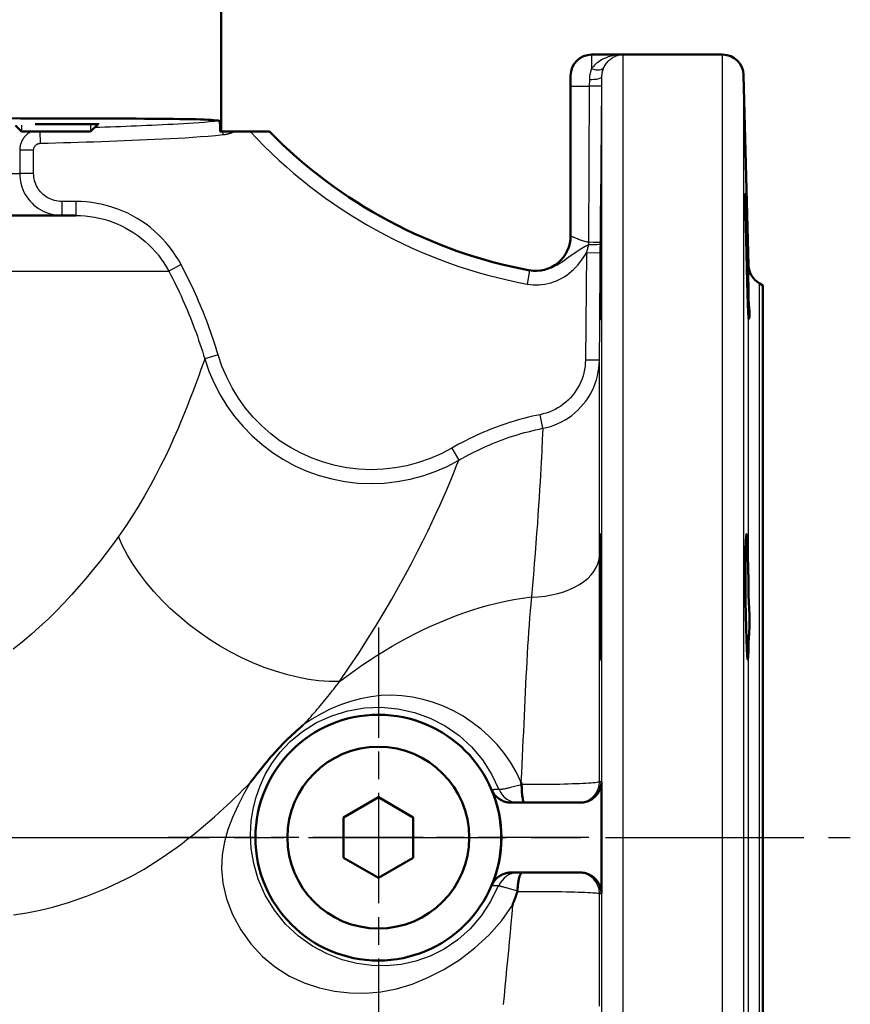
# Model space of a CAD drawing. Header units: millimetres. Extents: x 179 to 1975, y 100 to 1286.
# Tile 27 of 77: x 927 to 1046, y 864 to 1005. Entities that reach past the tile are written whole.
import ezdxf

# ---------------------------------------------------------------- set-up
doc = ezdxf.new("R2010")
doc.units = ezdxf.units.MM
doc.header["$LTSCALE"] = 5
doc.linetypes.add('CHAIN', pattern=[0.3543, 0.2362, -0.0295, 0.0591, -0.0295])
for name, color, linetype, lineweight in [('Gewinde(DIN)', 3, 'Continuous', 25), ('Mittellinie(DIN)', 4, 'CHAIN', 25), ('Mittelpunktmarkierung(DIN)', 4, 'CHAIN', 25), ('Sichtbare Kanten(DIN)', 7, 'Continuous', 50), ('Sichtbare tangentiale Kanten(DIN)', 3, 'Continuous', 25)]:
    doc.layers.add(name, color=color, linetype=linetype, lineweight=lineweight)

msp = doc.modelspace()

# ---------------------------------------------------------------- linework, layer by layer
at = {"layer": 'Gewinde(DIN)'}
for p, q in [((937.22, 989.17), (937.22, 990.34)), ((927.32, 990.06), (927.32, 989.17))]:
    msp.add_line(p, q, dxfattribs=at)
at = {"layer": 'Mittellinie(DIN)', "linetype": 'CHAIN', "ltscale": 23.990969}
msp.add_line((670.86, 888.14), (1045.86, 888.14), dxfattribs=at)
at = {"layer": 'Mittelpunktmarkierung(DIN)', "linetype": 'CHAIN', "ltscale": 13.369307}
for p, q in [((978.36, 918.22), (978.36, 858.06)), ((1008.44, 888.14), (948.28, 888.14))]:
    msp.add_line(p, q, dxfattribs=at)
at = {"layer": 'Sichtbare Kanten(DIN)'}
for p, q in [((955.86, 989.14), (955.86, 1010.14)), ((1013.33, 1000.14), (1008.86, 1000.14)), ((1027.6, 1000.14), (1013.33, 1000.14)), ((1031.31, 969.98), (1030.6, 997.22)), ((1005.86, 995.64), (1005.86, 997.14)), ((1005.86, 995.64), (1005.86, 974.21)), ((929.29, 990.22), (938.27, 990.22)), ((937.19, 989.14), (938.27, 990.22)), ((938.27, 990.35), (938.27, 990.22)), ((927.34, 989.14), (926.47, 990.01)), ((937.19, 989.14), (927.34, 989.14)), ((956.13, 989.14), (955.75, 989.14)), ((957.77, 989.14), (956.13, 989.14)), ((960.03, 989.14), (957.77, 989.14)), ((962.8, 989.14), (960.03, 989.14)), ((858.36, 977.14), (935.08, 977.14)), ((1033.36, 967.14), (1032.81, 967.46)), ((1033.36, 967.14), (1033.36, 809.14)), ((973.36, 891.03), (978.36, 893.92)), ((978.36, 893.92), (983.36, 891.03)), ((1007.25, 893.14), (997.35, 893.14)), ((973.36, 885.26), (973.36, 891.03)), ((983.36, 891.03), (983.36, 885.26)), ((978.36, 882.37), (973.36, 885.26)), ((983.36, 885.26), (978.36, 882.37)), ((997.35, 883.14), (1007.25, 883.14))]:
    msp.add_line(p, q, dxfattribs=at)
at = {"layer": 'Sichtbare Kanten(DIN)', "flags": 128}
for points in [[(955.64, 990.65), (955.44, 990.7), (955.18, 990.74), (954.85, 990.77), (954.46, 990.8), (954.01, 990.83), (953.49, 990.85), (952.91, 990.87), (952.26, 990.89), (951.56, 990.91), (950.79, 990.92), (949.96, 990.93), (949.07, 990.95), (948.12, 990.96), (947.1, 990.96), (946.03, 990.97), (944.91, 990.98), (943.73, 990.99), (942.49, 990.99), (941.19, 991), (939.84, 991), (938.44, 991.01), (936.99, 991.01), (935.48, 991.02), (933.92, 991.02), (932.31, 991.02), (930.65, 991.03), (928.94, 991.03), (927.18, 991.03), (925.38, 991.04)], [(955.75, 989.14), (955.75, 989.25), (955.75, 989.35), (955.74, 989.45), (955.74, 989.55), (955.74, 989.64), (955.74, 989.74), (955.73, 989.83), (955.73, 989.91), (955.73, 990), (955.72, 990.07), (955.72, 990.15), (955.72, 990.22), (955.71, 990.28), (955.71, 990.34), (955.7, 990.4), (955.69, 990.45), (955.69, 990.49), (955.68, 990.53), (955.68, 990.57), (955.67, 990.6), (955.66, 990.62), (955.66, 990.64), (955.65, 990.65), (955.64, 990.65)], [(1010.16, 973.89), (1010.18, 976), (1010.2, 977.85), (1010.22, 979.22), (1010.23, 980.04), (1010.24, 980.29), (1010.24, 979.91), (1010.24, 978.98), (1010.24, 977.5), (1010.23, 975.58), (1010.21, 973.44), (1010.2, 971.09), (1010.18, 968.75), (1010.16, 966.64), (1010.14, 964.79), (1010.12, 963.38), (1010.1, 962.55), (1010.09, 962.29), (1010.09, 962.67), (1010.09, 963.61), (1010.09, 965.11), (1010.11, 967.03), (1010.12, 969.19), (1010.14, 971.58), (1010.16, 973.89)], [(1031.31, 962.29), (1031.28, 962.57), (1031.24, 963.28), (1031.2, 964.43), (1031.14, 965.95), (1031.09, 967.68), (1031.04, 969.63), (1030.99, 971.7), (1030.95, 973.71), (1030.91, 975.56), (1030.89, 977.25), (1030.87, 978.63), (1030.86, 979.61), (1030.87, 980.16), (1030.89, 980.27), (1030.91, 979.91), (1030.95, 979.13), (1030.99, 977.93), (1031.04, 976.37), (1031.09, 974.57), (1031.14, 972.63), (1031.2, 970.56), (1031.24, 968.52), (1031.28, 966.7), (1031.31, 965.05)], [(1031.31, 965.05), (1031.32, 964.83), (1031.33, 964.62), (1031.34, 964.42), (1031.36, 964.22), (1031.38, 964.03), (1031.4, 963.85), (1031.41, 963.68), (1031.43, 963.52), (1031.44, 963.36), (1031.45, 963.22), (1031.45, 963.09), (1031.45, 962.96), (1031.45, 962.85), (1031.45, 962.75), (1031.44, 962.65), (1031.42, 962.57), (1031.41, 962.5), (1031.39, 962.44), (1031.37, 962.39), (1031.36, 962.35), (1031.34, 962.32), (1031.33, 962.3), (1031.32, 962.29), (1031.31, 962.29)], [(1010.16, 930.51), (1010.18, 931.34), (1010.2, 931.58), (1010.22, 931.2), (1010.23, 930.26), (1010.24, 928.77), (1010.24, 926.86), (1010.24, 924.71), (1010.24, 922.36), (1010.23, 920.02), (1010.21, 917.92), (1010.2, 916.08), (1010.18, 914.68), (1010.16, 913.85), (1010.14, 913.59), (1010.12, 913.96), (1010.1, 914.89), (1010.09, 916.38), (1010.09, 918.31), (1010.09, 920.46), (1010.09, 922.84), (1010.11, 925.17), (1010.12, 927.29), (1010.14, 929.15), (1010.16, 930.51)], [(1031.31, 916.1), (1031.28, 914.85), (1031.24, 914.02), (1031.2, 913.61), (1031.14, 913.69), (1031.09, 914.2), (1031.04, 915.16), (1030.99, 916.51), (1030.95, 918.17), (1030.91, 920), (1030.89, 922.03), (1030.87, 924.09), (1030.86, 926.03), (1030.87, 927.79), (1030.89, 929.33), (1030.91, 930.51), (1030.95, 931.25), (1030.99, 931.57), (1031.04, 931.43), (1031.09, 930.83), (1031.14, 929.82), (1031.2, 928.41), (1031.24, 926.68), (1031.28, 924.81), (1031.31, 922.76)], [(1031.31, 922.76), (1031.32, 922.45), (1031.33, 922.14), (1031.34, 921.83), (1031.36, 921.52), (1031.38, 921.21), (1031.4, 920.9), (1031.41, 920.6), (1031.43, 920.29), (1031.44, 919.99), (1031.45, 919.69), (1031.45, 919.4), (1031.45, 919.11), (1031.45, 918.82), (1031.45, 918.54), (1031.44, 918.26), (1031.42, 917.99), (1031.41, 917.72), (1031.39, 917.46), (1031.37, 917.21), (1031.36, 916.97), (1031.34, 916.74), (1031.33, 916.51), (1031.32, 916.3), (1031.31, 916.1)], [(960.08, 896.05), (960.55, 896.65), (960.98, 897.22), (961.39, 897.73), (961.77, 898.21), (962.13, 898.65), (962.46, 899.05), (962.76, 899.41), (963.04, 899.73), (963.3, 900.03), (963.56, 900.32), (963.82, 900.6), (964.08, 900.89), (964.35, 901.17), (964.62, 901.46), (964.9, 901.74), (965.18, 902.02), (965.47, 902.3), (965.76, 902.58), (966.05, 902.85), (966.35, 903.13), (966.65, 903.4), (966.96, 903.67), (967.26, 903.94), (967.58, 904.21)], [(998.75, 896.13), (998.75, 896.12), (998.75, 896.1), (998.76, 896.08), (998.76, 896.06), (998.77, 896.05), (998.77, 896.03), (998.78, 896.01), (998.78, 895.99), (998.78, 895.98), (998.79, 895.96), (998.79, 895.94), (998.8, 895.93), (998.8, 895.91), (998.8, 895.89), (998.81, 895.87), (998.81, 895.86), (998.82, 895.84), (998.82, 895.82), (998.83, 895.8), (998.83, 895.79), (998.83, 895.77), (998.84, 895.75), (998.84, 895.74), (998.85, 895.72)], [(1007.25, 893.14), (1007.45, 893.15), (1007.65, 893.17), (1007.84, 893.2), (1008.03, 893.24), (1008.22, 893.3), (1008.4, 893.37), (1008.58, 893.45), (1008.75, 893.54), (1008.92, 893.65), (1009.08, 893.76), (1009.23, 893.89), (1009.37, 894.02), (1009.51, 894.16), (1009.63, 894.31), (1009.75, 894.47), (1009.85, 894.64), (1009.94, 894.81), (1010.02, 894.99), (1010.09, 895.18), (1010.15, 895.36), (1010.2, 895.55), (1010.23, 895.75), (1010.25, 895.94), (1010.25, 896.14)], [(1010.25, 896.14), (1010.25, 896.02), (1010.25, 895.89), (1010.25, 895.77), (1010.25, 895.64), (1010.25, 895.52), (1010.25, 895.39), (1010.25, 895.27), (1010.25, 895.14), (1010.25, 895.02), (1010.25, 894.89), (1010.25, 894.77), (1010.25, 894.64), (1010.25, 894.52), (1010.25, 894.39), (1010.25, 894.27), (1010.25, 894.14), (1010.25, 894.02), (1010.25, 893.89), (1010.25, 893.77), (1010.25, 893.64), (1010.25, 893.52), (1010.25, 893.39), (1010.25, 893.27), (1010.25, 893.14)], [(994.58, 894.98), (994.64, 894.84), (994.71, 894.71), (994.78, 894.59), (994.86, 894.46), (994.94, 894.34), (995.03, 894.23), (995.13, 894.12), (995.23, 894.01), (995.34, 893.91), (995.45, 893.82), (995.57, 893.73), (995.69, 893.64), (995.81, 893.57), (995.94, 893.49), (996.07, 893.43), (996.2, 893.37), (996.34, 893.32), (996.48, 893.27), (996.62, 893.23), (996.76, 893.2), (996.91, 893.17), (997.05, 893.16), (997.2, 893.15), (997.35, 893.14)], [(998.85, 895.7), (998.85, 895.7), (998.85, 895.7), (998.85, 895.7), (998.85, 895.7), (998.85, 895.7), (998.85, 895.71), (998.85, 895.71), (998.85, 895.71), (998.85, 895.71), (998.85, 895.71), (998.85, 895.71), (998.85, 895.71), (998.85, 895.71), (998.85, 895.71), (998.85, 895.71), (998.85, 895.71), (998.85, 895.71), (998.85, 895.71), (998.85, 895.71), (998.85, 895.72), (998.85, 895.72), (998.85, 895.72), (998.85, 895.72), (998.85, 895.72)], [(998.85, 895.7), (998.85, 895.53), (998.86, 895.35), (998.86, 895.18), (998.87, 895.02), (998.88, 894.85), (998.89, 894.7), (998.9, 894.54), (998.92, 894.39), (998.93, 894.25), (998.95, 894.12), (998.96, 893.99), (998.98, 893.87), (999, 893.76), (999.02, 893.65), (999.03, 893.56), (999.06, 893.47), (999.08, 893.4), (999.1, 893.33), (999.12, 893.27), (999.14, 893.23), (999.17, 893.19), (999.19, 893.16), (999.22, 893.15), (999.24, 893.14)], [(1010.25, 893.14), (1010.25, 892.93), (1010.25, 892.73), (1010.25, 892.52), (1010.25, 892.31), (1010.25, 892.1), (1010.25, 891.89), (1010.25, 891.68), (1010.25, 891.47), (1010.25, 891.27), (1010.25, 891.06), (1010.25, 890.85), (1010.25, 890.64), (1010.25, 890.43), (1010.25, 890.22), (1010.25, 890.02), (1010.25, 889.81), (1010.25, 889.6), (1010.25, 889.39), (1010.25, 889.18), (1010.25, 888.98), (1010.25, 888.77), (1010.25, 888.56), (1010.25, 888.35), (1010.25, 888.14)], [(1010.25, 888.14), (1010.25, 887.93), (1010.25, 887.73), (1010.25, 887.52), (1010.25, 887.31), (1010.25, 887.1), (1010.25, 886.89), (1010.25, 886.68), (1010.25, 886.48), (1010.25, 886.27), (1010.25, 886.06), (1010.25, 885.85), (1010.25, 885.64), (1010.25, 885.44), (1010.25, 885.23), (1010.25, 885.02), (1010.25, 884.81), (1010.25, 884.6), (1010.25, 884.39), (1010.25, 884.19), (1010.25, 883.98), (1010.25, 883.77), (1010.25, 883.56), (1010.25, 883.35), (1010.25, 883.14)], [(997.35, 883.14), (997.2, 883.14), (997.05, 883.13), (996.91, 883.11), (996.76, 883.09), (996.62, 883.05), (996.48, 883.01), (996.34, 882.97), (996.2, 882.92), (996.07, 882.86), (995.94, 882.79), (995.81, 882.72), (995.69, 882.64), (995.57, 882.56), (995.45, 882.47), (995.34, 882.37), (995.23, 882.27), (995.13, 882.17), (995.03, 882.06), (994.94, 881.94), (994.86, 881.82), (994.78, 881.7), (994.71, 881.57), (994.64, 881.44), (994.58, 881.31)], [(999, 883.14), (998.95, 883.14), (998.9, 883.12), (998.85, 883.09), (998.81, 883.06), (998.76, 883.01), (998.72, 882.95), (998.68, 882.88), (998.64, 882.81), (998.6, 882.72), (998.57, 882.62), (998.53, 882.52), (998.5, 882.4), (998.47, 882.28), (998.44, 882.15), (998.41, 882.01), (998.39, 881.87), (998.36, 881.72), (998.34, 881.56), (998.32, 881.4), (998.31, 881.24), (998.29, 881.07), (998.28, 880.89), (998.27, 880.72), (998.26, 880.54)], [(1010.25, 880.14), (1010.25, 880.34), (1010.23, 880.54), (1010.2, 880.73), (1010.15, 880.92), (1010.1, 881.11), (1010.03, 881.29), (1009.94, 881.47), (1009.85, 881.64), (1009.75, 881.81), (1009.63, 881.97), (1009.51, 882.12), (1009.38, 882.26), (1009.23, 882.4), (1009.08, 882.52), (1008.92, 882.64), (1008.76, 882.74), (1008.58, 882.83), (1008.4, 882.91), (1008.22, 882.98), (1008.03, 883.04), (1007.84, 883.08), (1007.65, 883.12), (1007.45, 883.14), (1007.25, 883.14)], [(1010.25, 883.14), (1010.25, 883.02), (1010.25, 882.89), (1010.25, 882.77), (1010.25, 882.64), (1010.25, 882.52), (1010.25, 882.39), (1010.25, 882.27), (1010.25, 882.14), (1010.25, 882.02), (1010.25, 881.89), (1010.25, 881.77), (1010.25, 881.64), (1010.25, 881.52), (1010.25, 881.39), (1010.25, 881.27), (1010.25, 881.14), (1010.25, 881.02), (1010.25, 880.89), (1010.25, 880.77), (1010.25, 880.64), (1010.25, 880.52), (1010.25, 880.39), (1010.25, 880.27), (1010.25, 880.14)], [(998.25, 880.44), (998.22, 880.36), (998.19, 880.27), (998.16, 880.19), (998.14, 880.11), (998.11, 880.03), (998.08, 879.95), (998.05, 879.87), (998.03, 879.79), (998, 879.71), (997.97, 879.62), (997.94, 879.54), (997.91, 879.46), (997.88, 879.38), (997.85, 879.3), (997.82, 879.22), (997.79, 879.14), (997.76, 879.06), (997.73, 878.98), (997.7, 878.9), (997.67, 878.82), (997.64, 878.74), (997.61, 878.66), (997.57, 878.58), (997.54, 878.5)], [(998.25, 880.44), (998.25, 880.44), (998.25, 880.45), (998.25, 880.45), (998.25, 880.45), (998.25, 880.46), (998.25, 880.46), (998.25, 880.47), (998.26, 880.47), (998.26, 880.48), (998.26, 880.48), (998.26, 880.48), (998.26, 880.49), (998.26, 880.49), (998.26, 880.5), (998.26, 880.5), (998.26, 880.51), (998.26, 880.51), (998.26, 880.51), (998.26, 880.52), (998.26, 880.52), (998.26, 880.53), (998.26, 880.53), (998.26, 880.54), (998.26, 880.54)]]:
    msp.add_lwpolyline(points, dxfattribs=at)
at = {"layer": 'Sichtbare Kanten(DIN)'}
for radius in [17.58, 13]:
    msp.add_circle((978.36, 888.14), radius, dxfattribs=at)
for centre, radius, start, end in [((1008.86, 997.14), 3, 90, 180), ((1027.6, 997.14), 3, 1.5, 90), ((1012.83, 1038.1), 70, 224.3759, 259.442), ((1000.86, 974.21), 5, 259.3857, 0), ((1034.31, 970.06), 3, 181.5, 240), ((978.36, 888.14), 17.6, 337.1525, 22.8475)]:
    msp.add_arc(centre, radius, start, end, dxfattribs=at)
at = {"layer": 'Sichtbare tangentiale Kanten(DIN)'}
for p, q in [((1008.86, 1000.14), (1008.86, 998.14)), ((1013.33, 1000.14), (1013.33, 776.14)), ((1027.6, 776.14), (1027.6, 1000.14)), ((1030.6, 997.22), (1030.6, 779.06)), ((1008.54, 996.58), (1008.53, 995.64)), ((1010.32, 995.63), (1010.33, 996.98)), ((1010.33, 779.3), (1010.33, 996.98)), ((1005.86, 995.64), (1008.53, 995.64)), ((1008.53, 995.64), (1008.42, 973.3)), ((1010.12, 973.28), (1010.32, 995.63)), ((930.03, 987.47), (929.99, 989.14)), ((956.18, 988.7), (956.13, 989.14)), ((929.06, 986.47), (927.07, 986.47)), ((927.07, 986.47), (927.07, 983.14)), ((929.06, 983.14), (929.06, 986.47)), ((800.86, 983.14), (927.07, 983.14)), ((929.06, 983.14), (927.07, 983.14)), ((935.08, 979.14), (933.07, 979.14)), ((933.07, 979.14), (933.07, 977.14)), ((935.08, 979.14), (935.08, 977.14)), ((1010.12, 973.08), (1010.12, 973.28)), ((1010.11, 971.76), (1010.12, 973.08)), ((1008.11, 971.78), (1007.98, 956.46)), ((1010.11, 971.76), (1008.11, 971.78)), ((1009.98, 956.45), (1010.11, 971.76)), ((858.36, 969.17), (948.38, 969.17)), ((950.14, 970.11), (948.38, 969.17)), ((1000, 969.28), (999.64, 967.32)), ((1031.31, 965.05), (1031.31, 969.98)), ((1032.81, 967.46), (1032.81, 808.83)), ((1031.31, 922.76), (1031.31, 962.29)), ((955.44, 957.2), (953.53, 956.63)), ((1009.98, 956.45), (1007.98, 956.46)), ((1001.87, 946.69), (1001.49, 948.64)), ((988.86, 943.85), (989.85, 942.12)), ((1031.31, 860.19), (1031.31, 916.1))]:
    msp.add_line(p, q, dxfattribs=at)
at = {"layer": 'Sichtbare tangentiale Kanten(DIN)', "flags": 128}
for points in [[(1013.33, 1000.14), (1013.12, 1000.14), (1012.91, 1000.13), (1012.7, 1000.11), (1012.49, 1000.09), (1012.28, 1000.06), (1012.07, 1000.02), (1011.86, 999.98), (1011.65, 999.93), (1011.45, 999.87), (1011.25, 999.81), (1011.05, 999.74), (1010.85, 999.66), (1010.66, 999.58), (1010.47, 999.48), (1010.28, 999.38), (1010.1, 999.28), (1009.92, 999.16), (1009.75, 999.04), (1009.58, 998.91), (1009.42, 998.77), (1009.27, 998.62), (1009.12, 998.47), (1008.98, 998.31), (1008.86, 998.14)], [(1010.65, 998.35), (1010.72, 998.5), (1010.8, 998.65), (1010.89, 998.79), (1010.98, 998.92), (1011.08, 999.04), (1011.18, 999.15), (1011.28, 999.26), (1011.39, 999.37), (1011.5, 999.46), (1011.61, 999.55), (1011.73, 999.64), (1011.84, 999.71), (1011.96, 999.78), (1012.08, 999.84), (1012.2, 999.9), (1012.32, 999.95), (1012.45, 1000), (1012.57, 1000.04), (1012.7, 1000.07), (1012.82, 1000.1), (1012.95, 1000.12), (1013.08, 1000.13), (1013.2, 1000.14), (1013.33, 1000.14)], [(1008.86, 998.14), (1008.83, 998.08), (1008.81, 998.02), (1008.79, 997.96), (1008.77, 997.91), (1008.75, 997.85), (1008.73, 997.78), (1008.71, 997.72), (1008.69, 997.66), (1008.68, 997.6), (1008.66, 997.53), (1008.64, 997.47), (1008.63, 997.4), (1008.62, 997.34), (1008.6, 997.27), (1008.59, 997.21), (1008.58, 997.14), (1008.57, 997.07), (1008.57, 997), (1008.56, 996.93), (1008.55, 996.86), (1008.55, 996.79), (1008.55, 996.72), (1008.54, 996.65), (1008.54, 996.58)], [(1010.33, 996.98), (1010.33, 997.05), (1010.33, 997.11), (1010.34, 997.17), (1010.34, 997.23), (1010.35, 997.29), (1010.36, 997.35), (1010.36, 997.41), (1010.37, 997.47), (1010.38, 997.53), (1010.39, 997.59), (1010.41, 997.65), (1010.42, 997.71), (1010.43, 997.76), (1010.45, 997.82), (1010.46, 997.88), (1010.48, 997.93), (1010.5, 997.99), (1010.52, 998.04), (1010.54, 998.09), (1010.56, 998.15), (1010.58, 998.2), (1010.6, 998.25), (1010.62, 998.3), (1010.65, 998.35)], [(955.64, 990.65), (954.92, 990.58), (954.19, 990.51), (953.45, 990.45), (952.72, 990.4), (951.97, 990.35), (951.23, 990.3), (950.48, 990.25), (949.74, 990.21), (948.99, 990.17), (948.24, 990.13), (947.49, 990.1), (946.74, 990.06), (946, 990.02), (945.25, 989.99), (944.5, 989.96), (943.75, 989.92), (943, 989.89), (942.25, 989.86), (941.5, 989.83), (940.75, 989.8), (940, 989.78), (939.25, 989.75), (938.5, 989.72), (937.75, 989.7)], [(928.71, 989.14), (928.59, 989.08), (928.47, 989.01), (928.36, 988.93), (928.25, 988.85), (928.14, 988.76), (928.03, 988.67), (927.94, 988.58), (927.84, 988.48), (927.75, 988.37), (927.67, 988.27), (927.59, 988.15), (927.51, 988.04), (927.44, 987.92), (927.38, 987.8), (927.32, 987.67), (927.27, 987.55), (927.22, 987.42), (927.18, 987.28), (927.15, 987.15), (927.12, 987.02), (927.1, 986.88), (927.08, 986.74), (927.07, 986.61), (927.07, 986.47)], [(956.18, 988.7), (956.25, 988.7), (956.32, 988.71), (956.38, 988.72), (956.45, 988.73), (956.52, 988.75), (956.59, 988.76), (956.66, 988.77), (956.73, 988.79), (956.79, 988.8), (956.86, 988.82), (956.93, 988.84), (957, 988.85), (957.06, 988.87), (957.13, 988.89), (957.2, 988.91), (957.26, 988.94), (957.33, 988.96), (957.39, 988.98), (957.46, 989.01), (957.52, 989.03), (957.59, 989.06), (957.65, 989.09), (957.71, 989.11), (957.77, 989.14)], [(929.06, 986.47), (929.06, 986.53), (929.07, 986.6), (929.08, 986.66), (929.09, 986.72), (929.11, 986.79), (929.13, 986.85), (929.16, 986.9), (929.19, 986.96), (929.22, 987.02), (929.26, 987.07), (929.3, 987.12), (929.34, 987.17), (929.39, 987.21), (929.44, 987.25), (929.49, 987.29), (929.54, 987.32), (929.6, 987.36), (929.66, 987.38), (929.72, 987.41), (929.78, 987.43), (929.84, 987.44), (929.91, 987.45), (929.97, 987.46), (930.03, 987.47)], [(930.03, 987.47), (931.12, 987.5), (932.21, 987.53), (933.31, 987.56), (934.4, 987.59), (935.49, 987.62), (936.58, 987.66), (937.67, 987.69), (938.76, 987.73), (939.85, 987.77), (940.94, 987.81), (942.03, 987.85), (943.12, 987.9), (944.21, 987.94), (945.3, 987.99), (946.39, 988.04), (947.48, 988.09), (948.57, 988.15), (949.66, 988.2), (950.75, 988.26), (951.83, 988.33), (952.92, 988.41), (954.01, 988.49), (955.09, 988.59), (956.18, 988.7)], [(927.07, 983.14), (927.08, 982.75), (927.12, 982.36), (927.18, 981.98), (927.27, 981.59), (927.39, 981.22), (927.52, 980.85), (927.68, 980.49), (927.87, 980.15), (928.08, 979.81), (928.31, 979.49), (928.56, 979.19), (928.83, 978.9), (929.11, 978.63), (929.42, 978.38), (929.74, 978.15), (930.07, 977.95), (930.42, 977.76), (930.78, 977.6), (931.14, 977.46), (931.52, 977.35), (931.9, 977.26), (932.29, 977.19), (932.68, 977.16), (933.07, 977.14)], [(933.07, 979.14), (932.81, 979.15), (932.55, 979.18), (932.29, 979.22), (932.04, 979.28), (931.78, 979.35), (931.54, 979.45), (931.3, 979.55), (931.07, 979.68), (930.84, 979.82), (930.63, 979.97), (930.43, 980.13), (930.24, 980.31), (930.06, 980.51), (929.89, 980.71), (929.73, 980.92), (929.6, 981.14), (929.47, 981.38), (929.36, 981.62), (929.27, 981.86), (929.2, 982.11), (929.14, 982.36), (929.09, 982.62), (929.07, 982.88), (929.06, 983.14)], [(950.14, 970.11), (949.77, 970.78), (949.36, 971.43), (948.93, 972.07), (948.46, 972.68), (947.97, 973.28), (947.45, 973.85), (946.91, 974.39), (946.34, 974.91), (945.75, 975.4), (945.14, 975.87), (944.51, 976.31), (943.86, 976.72), (943.19, 977.1), (942.51, 977.45), (941.81, 977.77), (941.1, 978.05), (940.37, 978.3), (939.63, 978.52), (938.89, 978.71), (938.13, 978.87), (937.38, 978.99), (936.61, 979.07), (935.85, 979.13), (935.08, 979.14)], [(935.08, 977.14), (935.76, 977.13), (936.43, 977.08), (937.11, 977), (937.78, 976.9), (938.44, 976.76), (939.1, 976.6), (939.75, 976.4), (940.39, 976.18), (941.02, 975.93), (941.64, 975.65), (942.24, 975.34), (942.83, 975), (943.41, 974.64), (943.96, 974.25), (944.5, 973.84), (945.02, 973.41), (945.52, 972.95), (946, 972.47), (946.46, 971.97), (946.9, 971.44), (947.31, 970.9), (947.69, 970.34), (948.05, 969.76), (948.38, 969.17)], [(1008.42, 973.3), (1008.24, 973.34), (1008.07, 973.38), (1007.9, 973.43), (1007.74, 973.47), (1007.57, 973.52), (1007.42, 973.57), (1007.26, 973.62), (1007.11, 973.67), (1006.97, 973.72), (1006.84, 973.78), (1006.71, 973.83), (1006.59, 973.87), (1006.48, 973.92), (1006.37, 973.97), (1006.28, 974.01), (1006.19, 974.05), (1006.11, 974.09), (1006.05, 974.12), (1005.99, 974.14), (1005.94, 974.17), (1005.9, 974.19), (1005.88, 974.2), (1005.86, 974.21), (1005.86, 974.21)], [(1008.42, 973.3), (1008.42, 973.29), (1008.42, 973.27), (1008.42, 973.26), (1008.41, 973.25), (1008.41, 973.23), (1008.41, 973.22), (1008.41, 973.2), (1008.41, 973.19), (1008.41, 973.18), (1008.41, 973.16), (1008.41, 973.15), (1008.41, 973.13), (1008.41, 973.12), (1008.41, 973.11), (1008.41, 973.09), (1008.41, 973.08), (1008.4, 973.06), (1008.4, 973.05), (1008.4, 973.04), (1008.4, 973.02), (1008.4, 973.01), (1008.4, 972.99), (1008.4, 972.98), (1008.4, 972.97)], [(1008.4, 972.96), (1007.93, 972.69), (1007.48, 972.42), (1007.07, 972.15), (1006.67, 971.9), (1006.3, 971.65), (1005.94, 971.4), (1005.6, 971.16), (1005.27, 970.92), (1004.96, 970.7), (1004.64, 970.48), (1004.33, 970.28), (1004.01, 970.09), (1003.7, 969.91), (1003.38, 969.75), (1003.06, 969.61), (1002.73, 969.49), (1002.39, 969.39), (1002.06, 969.31), (1001.72, 969.25), (1001.37, 969.21), (1001.03, 969.2), (1000.68, 969.2), (1000.34, 969.23), (1000, 969.28)], [(1008.4, 972.97), (1008.39, 972.91), (1008.38, 972.86), (1008.36, 972.81), (1008.35, 972.76), (1008.34, 972.71), (1008.33, 972.66), (1008.32, 972.61), (1008.31, 972.56), (1008.29, 972.51), (1008.28, 972.46), (1008.27, 972.41), (1008.26, 972.36), (1008.25, 972.31), (1008.23, 972.27), (1008.22, 972.22), (1008.21, 972.17), (1008.2, 972.12), (1008.18, 972.07), (1008.17, 972.02), (1008.16, 971.97), (1008.15, 971.92), (1008.14, 971.87), (1008.12, 971.83), (1008.11, 971.78)], [(999.64, 967.32), (1000.06, 967.25), (1000.48, 967.21), (1000.91, 967.2), (1001.34, 967.21), (1001.76, 967.24), (1002.18, 967.3), (1002.6, 967.39), (1003.01, 967.5), (1003.42, 967.63), (1003.82, 967.79), (1004.2, 967.96), (1004.58, 968.16), (1004.95, 968.38), (1005.3, 968.62), (1005.64, 968.87), (1005.97, 969.15), (1006.29, 969.43), (1006.59, 969.74), (1006.87, 970.05), (1007.15, 970.38), (1007.41, 970.72), (1007.65, 971.06), (1007.89, 971.42), (1008.11, 971.78)], [(948.38, 969.17), (948.64, 968.67), (948.9, 968.17), (949.16, 967.67), (949.41, 967.16), (949.66, 966.65), (949.9, 966.14), (950.14, 965.63), (950.37, 965.11), (950.6, 964.59), (950.83, 964.07), (951.05, 963.55), (951.27, 963.03), (951.48, 962.51), (951.69, 961.98), (951.89, 961.45), (952.09, 960.92), (952.29, 960.39), (952.48, 959.86), (952.66, 959.32), (952.85, 958.79), (953.02, 958.25), (953.2, 957.71), (953.36, 957.17), (953.53, 956.63)], [(955.44, 957.2), (955.27, 957.76), (955.1, 958.31), (954.92, 958.87), (954.74, 959.42), (954.55, 959.97), (954.36, 960.52), (954.16, 961.07), (953.96, 961.62), (953.76, 962.16), (953.55, 962.71), (953.33, 963.25), (953.11, 963.79), (952.89, 964.33), (952.66, 964.86), (952.43, 965.4), (952.19, 965.93), (951.95, 966.46), (951.71, 966.99), (951.46, 967.52), (951.2, 968.04), (950.94, 968.56), (950.68, 969.08), (950.41, 969.6), (950.14, 970.11)], [(953.53, 956.63), (953.43, 956.34), (953.3, 955.97), (953.13, 955.5), (952.94, 954.95), (952.71, 954.32), (952.45, 953.6), (952.16, 952.8), (951.83, 951.92), (951.46, 950.98), (951.07, 949.96), (950.63, 948.89), (950.16, 947.75), (949.66, 946.56), (949.11, 945.31), (948.53, 944.01), (947.9, 942.68), (947.22, 941.3), (946.5, 939.9), (945.74, 938.47), (944.93, 937.02), (944.07, 935.57), (943.16, 934.11), (942.2, 932.65), (941.19, 931.2)], [(953.53, 956.63), (954.13, 954.87), (954.87, 953.15), (955.73, 951.49), (956.71, 949.89), (957.81, 948.37), (959.01, 946.94), (960.32, 945.6), (961.72, 944.36), (963.21, 943.24), (964.78, 942.23), (966.43, 941.34), (968.14, 940.58), (969.91, 939.95), (971.72, 939.45), (973.57, 939.08), (975.43, 938.86), (977.31, 938.79), (979.19, 938.85), (981.05, 939.06), (982.89, 939.4), (984.7, 939.88), (986.48, 940.5), (988.2, 941.25), (989.85, 942.12)], [(988.86, 943.85), (987.34, 943.04), (985.75, 942.35), (984.12, 941.78), (982.45, 941.34), (980.75, 941.02), (979.04, 940.83), (977.32, 940.77), (975.59, 940.84), (973.87, 941.04), (972.17, 941.37), (970.51, 941.83), (968.88, 942.42), (967.31, 943.12), (965.79, 943.94), (964.34, 944.86), (962.97, 945.9), (961.68, 947.04), (960.48, 948.27), (959.38, 949.59), (958.37, 950.99), (957.46, 952.46), (956.67, 953.99), (955.99, 955.58), (955.44, 957.2)], [(1007.98, 956.46), (1007.96, 956.01), (1007.92, 955.55), (1007.85, 955.1), (1007.75, 954.65), (1007.64, 954.21), (1007.49, 953.78), (1007.32, 953.35), (1007.13, 952.93), (1006.91, 952.53), (1006.67, 952.14), (1006.41, 951.76), (1006.13, 951.4), (1005.83, 951.05), (1005.51, 950.72), (1005.17, 950.42), (1004.81, 950.13), (1004.44, 949.86), (1004.05, 949.61), (1003.65, 949.39), (1003.24, 949.19), (1002.81, 949.02), (1002.38, 948.86), (1001.94, 948.74), (1001.49, 948.64)], [(1001.87, 946.69), (1002.43, 946.81), (1002.98, 946.97), (1003.52, 947.16), (1004.05, 947.38), (1004.57, 947.62), (1005.07, 947.9), (1005.55, 948.21), (1006.02, 948.54), (1006.46, 948.9), (1006.89, 949.29), (1007.29, 949.7), (1007.67, 950.13), (1008.02, 950.58), (1008.35, 951.05), (1008.65, 951.54), (1008.92, 952.04), (1009.16, 952.56), (1009.37, 953.09), (1009.55, 953.63), (1009.7, 954.19), (1009.82, 954.75), (1009.9, 955.31), (1009.96, 955.88), (1009.98, 956.45)], [(1009.98, 928.51), (1009.98, 930.42), (1009.98, 932.28), (1009.98, 934.08), (1009.98, 935.84), (1009.98, 937.54), (1009.98, 939.18), (1009.98, 940.76), (1009.98, 942.28), (1009.98, 943.73), (1009.98, 945.12), (1009.98, 946.43), (1009.98, 947.68), (1009.98, 948.84), (1009.98, 949.93), (1009.98, 950.95), (1009.98, 951.89), (1009.98, 952.74), (1009.98, 953.52), (1009.98, 954.22), (1009.98, 954.83), (1009.98, 955.36), (1009.98, 955.81), (1009.98, 956.17), (1009.98, 956.45)], [(1001.49, 948.64), (1000.94, 948.53), (1000.39, 948.41), (999.84, 948.28), (999.29, 948.14), (998.75, 948), (998.2, 947.84), (997.66, 947.68), (997.12, 947.52), (996.58, 947.34), (996.04, 947.16), (995.51, 946.97), (994.98, 946.77), (994.45, 946.56), (993.93, 946.35), (993.4, 946.13), (992.89, 945.9), (992.37, 945.67), (991.86, 945.43), (991.35, 945.18), (990.84, 944.92), (990.34, 944.66), (989.84, 944.4), (989.35, 944.13), (988.86, 943.85)], [(989.85, 942.12), (990.32, 942.39), (990.8, 942.65), (991.27, 942.9), (991.75, 943.15), (992.23, 943.39), (992.72, 943.63), (993.21, 943.86), (993.7, 944.08), (994.19, 944.3), (994.69, 944.51), (995.19, 944.71), (995.69, 944.91), (996.19, 945.1), (996.7, 945.28), (997.21, 945.45), (997.72, 945.62), (998.24, 945.78), (998.75, 945.93), (999.27, 946.08), (999.79, 946.21), (1000.31, 946.34), (1000.83, 946.47), (1001.35, 946.58), (1001.87, 946.69)], [(1001.87, 946.68), (1001.86, 946.43), (1001.85, 946.1), (1001.83, 945.69), (1001.81, 945.22), (1001.79, 944.68), (1001.76, 944.06), (1001.72, 943.38), (1001.69, 942.63), (1001.64, 941.82), (1001.59, 940.94), (1001.54, 939.99), (1001.48, 938.99), (1001.41, 937.92), (1001.34, 936.78), (1001.27, 935.59), (1001.18, 934.34), (1001.1, 933.04), (1001, 931.68), (1000.89, 930.28), (1000.78, 928.82), (1000.66, 927.32), (1000.53, 925.78), (1000.39, 924.19), (1000.24, 922.56)], [(972.79, 910.46), (974.2, 912.5), (975.55, 914.52), (976.83, 916.51), (978.04, 918.47), (979.19, 920.38), (980.28, 922.25), (981.3, 924.06), (982.25, 925.8), (983.14, 927.47), (983.96, 929.06), (984.72, 930.56), (985.42, 931.98), (986.06, 933.31), (986.64, 934.57), (987.18, 935.74), (987.66, 936.82), (988.09, 937.81), (988.47, 938.71), (988.81, 939.52), (989.1, 940.23), (989.35, 940.85), (989.56, 941.37), (989.73, 941.79), (989.86, 942.12)], [(941.19, 931.2), (940.33, 930.01), (939.44, 928.82), (938.51, 927.63), (937.55, 926.44), (936.57, 925.24), (935.54, 924.05), (934.49, 922.86), (933.4, 921.69), (932.27, 920.53), (931.12, 919.39), (929.92, 918.27), (928.69, 917.18), (927.43, 916.12), (926.12, 915.1)], [(972.79, 910.45), (971.36, 910.46), (969.87, 910.57), (968.35, 910.77), (966.8, 911.07), (965.22, 911.45), (963.63, 911.93), (962.03, 912.49), (960.43, 913.13), (958.85, 913.86), (957.28, 914.67), (955.73, 915.55), (954.22, 916.5), (952.75, 917.51), (951.32, 918.58), (949.96, 919.7), (948.65, 920.87), (947.42, 922.08), (946.26, 923.33), (945.19, 924.61), (944.2, 925.91), (943.3, 927.22), (942.49, 928.55), (941.79, 929.87), (941.19, 931.2)], [(1009.98, 896.15), (1009.98, 897.61), (1009.98, 899.06), (1009.98, 900.51), (1009.98, 901.96), (1009.98, 903.4), (1009.98, 904.82), (1009.98, 906.25), (1009.98, 907.66), (1009.98, 909.06), (1009.98, 910.45), (1009.98, 911.83), (1009.98, 913.2), (1009.98, 914.56), (1009.98, 915.9), (1009.98, 917.24), (1009.98, 918.55), (1009.98, 919.86), (1009.98, 921.14), (1009.98, 922.41), (1009.98, 923.67), (1009.98, 924.91), (1009.98, 926.13), (1009.98, 927.33), (1009.98, 928.51)], [(972.82, 910.45), (973.86, 911.24), (974.91, 912), (975.97, 912.74), (977.05, 913.47), (978.13, 914.17), (979.23, 914.85), (980.33, 915.51), (981.44, 916.14), (982.56, 916.75), (983.68, 917.34), (984.81, 917.9), (985.95, 918.43), (987.1, 918.93), (988.25, 919.41), (989.41, 919.86), (990.57, 920.28), (991.75, 920.68), (992.93, 921.04), (994.12, 921.37), (995.32, 921.67), (996.53, 921.94), (997.75, 922.18), (998.99, 922.39), (1000.24, 922.56)], [(1000.24, 922.56), (1000.15, 921.59), (1000.07, 920.6), (999.99, 919.61), (999.91, 918.6), (999.84, 917.58), (999.77, 916.55), (999.7, 915.51), (999.64, 914.45), (999.58, 913.38), (999.53, 912.29), (999.47, 911.2), (999.42, 910.09), (999.36, 908.98), (999.31, 907.85), (999.26, 906.72), (999.21, 905.57), (999.15, 904.42), (999.1, 903.26), (999.04, 902.09), (998.99, 900.91), (998.93, 899.73), (998.87, 898.53), (998.81, 897.34), (998.74, 896.14)], [(967.58, 904.17), (967.81, 904.43), (968.05, 904.69), (968.28, 904.95), (968.5, 905.21), (968.73, 905.47), (968.96, 905.73), (969.18, 905.99), (969.41, 906.25), (969.63, 906.51), (969.85, 906.77), (970.07, 907.03), (970.29, 907.29), (970.5, 907.55), (970.72, 907.81), (970.93, 908.07), (971.14, 908.33), (971.36, 908.59), (971.57, 908.86), (971.77, 909.12), (971.98, 909.38), (972.19, 909.65), (972.39, 909.92), (972.59, 910.18), (972.79, 910.45)], [(998.75, 896.13), (998.05, 897.55), (997.24, 898.91), (996.33, 900.21), (995.33, 901.44), (994.23, 902.59), (993.06, 903.66), (991.8, 904.63), (990.49, 905.51), (989.11, 906.27), (987.69, 906.93), (986.23, 907.48), (984.75, 907.91), (983.25, 908.23), (981.74, 908.43), (980.23, 908.51), (978.74, 908.46), (977.27, 908.29), (975.81, 908), (974.37, 907.62), (972.96, 907.13), (971.56, 906.54), (970.2, 905.86), (968.87, 905.08), (967.58, 904.21)], [(995.5, 881.24), (994.41, 879.01), (993.07, 876.94), (991.49, 875.09), (989.71, 873.5), (987.77, 872.2), (985.76, 871.18), (983.72, 870.45), (981.64, 869.99), (979.54, 869.79), (977.43, 869.84), (975.3, 870.14), (973.17, 870.68), (971.03, 871.5), (968.94, 872.62), (966.94, 874.05), (965.1, 875.78), (963.51, 877.77), (962.19, 879.93), (961.19, 882.19), (960.53, 884.44), (960.17, 886.57), (960.06, 888.58), (960.17, 890.47), (960.45, 892.25), (960.87, 893.94), (961.44, 895.57), (962.18, 897.18), (963.12, 898.76), (964.31, 900.36), (965.77, 901.9), (967.52, 903.34), (969.53, 904.6), (971.7, 905.58), (973.99, 906.29), (976.36, 906.69), (978.76, 906.79), (981.16, 906.57), (983.51, 906.05), (985.77, 905.23), (987.92, 904.12), (989.9, 902.74), (991.69, 901.11), (993.25, 899.25), (994.56, 897.21), (995.6, 895.01)], [(943.99, 883.15), (944.86, 883.65), (945.7, 884.15), (946.51, 884.67), (947.31, 885.19), (948.08, 885.71), (948.83, 886.24), (949.57, 886.78), (950.29, 887.32), (950.99, 887.85), (951.68, 888.4), (952.36, 888.94), (953.01, 889.49), (953.66, 890.03), (954.3, 890.58), (954.92, 891.13), (955.53, 891.67), (956.13, 892.22), (956.72, 892.77), (957.3, 893.32), (957.88, 893.87), (958.44, 894.41), (959, 894.96), (959.54, 895.5), (960.08, 896.05)], [(960.08, 896.05), (959.1, 894.38), (958.24, 892.71), (957.49, 891.02), (956.85, 889.3), (956.34, 887.53), (956.01, 885.67), (955.93, 883.71), (956.12, 881.62), (956.66, 879.38), (957.52, 877.14), (958.67, 874.97), (960.1, 872.95), (961.77, 871.14), (963.65, 869.6), (965.66, 868.34), (967.76, 867.35), (969.92, 866.63), (972.11, 866.16), (974.3, 865.92), (976.51, 865.9), (978.73, 866.1), (980.96, 866.53), (983.21, 867.2), (985.46, 868.11), (987.72, 869.27), (989.98, 870.68), (992.16, 872.35), (994.19, 874.23), (996.01, 876.3), (997.54, 878.5)], [(1009.98, 896.14), (1009.95, 896.11), (1009.87, 896.09), (1009.75, 896.06), (1009.57, 896.03), (1009.35, 896), (1009.09, 895.98), (1008.78, 895.95), (1008.43, 895.92), (1008.03, 895.9), (1007.6, 895.88), (1007.13, 895.85), (1006.63, 895.83), (1006.09, 895.81), (1005.52, 895.79), (1004.92, 895.78), (1004.3, 895.76), (1003.66, 895.75), (1003, 895.74), (1002.32, 895.73), (1001.63, 895.72), (1000.94, 895.72), (1000.24, 895.72), (999.54, 895.72), (998.85, 895.72)], [(1010.25, 896.14), (1010.24, 896.14), (1010.23, 896.14), (1010.22, 896.14), (1010.21, 896.14), (1010.2, 896.14), (1010.19, 896.14), (1010.18, 896.14), (1010.16, 896.14), (1010.15, 896.14), (1010.14, 896.14), (1010.13, 896.14), (1010.12, 896.14), (1010.11, 896.14), (1010.1, 896.14), (1010.09, 896.14), (1010.07, 896.14), (1010.06, 896.14), (1010.05, 896.14), (1010.04, 896.14), (1010.03, 896.14), (1010.02, 896.14), (1010.01, 896.14), (1010, 896.14), (1009.98, 896.14)], [(995.61, 895.03), (995.57, 895.03), (995.53, 895.03), (995.48, 895.02), (995.44, 895.02), (995.4, 895.02), (995.36, 895.02), (995.31, 895.02), (995.27, 895.01), (995.23, 895.01), (995.18, 895.01), (995.14, 895.01), (995.1, 895), (995.05, 895), (995.01, 895), (994.97, 895), (994.92, 895), (994.88, 894.99), (994.84, 894.99), (994.8, 894.99), (994.75, 894.99), (994.71, 894.98), (994.67, 894.98), (994.62, 894.98), (994.58, 894.98)], [(998.85, 895.7), (998.64, 895.65), (998.44, 895.59), (998.23, 895.54), (998.04, 895.49), (997.84, 895.44), (997.65, 895.39), (997.46, 895.34), (997.28, 895.3), (997.11, 895.26), (996.94, 895.22), (996.78, 895.18), (996.63, 895.15), (996.48, 895.12), (996.35, 895.09), (996.22, 895.07), (996.11, 895.05), (996, 895.03), (995.91, 895.02), (995.83, 895.01), (995.76, 895.01), (995.71, 895.01), (995.66, 895.01), (995.63, 895.02), (995.61, 895.03)], [(926.2, 877.09), (927.14, 877.23), (928.09, 877.39), (929.05, 877.57), (930.01, 877.78), (930.98, 878), (931.95, 878.25), (932.92, 878.52), (933.88, 878.82), (934.85, 879.13), (935.81, 879.46), (936.77, 879.81), (937.71, 880.17), (938.65, 880.56), (939.58, 880.96), (940.49, 881.37), (941.39, 881.8), (942.28, 882.24), (943.14, 882.69), (943.99, 883.15)], [(994.58, 881.31), (994.62, 881.3), (994.67, 881.3), (994.71, 881.3), (994.75, 881.3), (994.79, 881.3), (994.84, 881.29), (994.88, 881.29), (994.92, 881.29), (994.96, 881.29), (995.01, 881.28), (995.05, 881.28), (995.09, 881.28), (995.14, 881.28), (995.18, 881.28), (995.22, 881.27), (995.26, 881.27), (995.31, 881.27), (995.35, 881.27), (995.39, 881.27), (995.43, 881.26), (995.48, 881.26), (995.52, 881.26), (995.56, 881.26), (995.6, 881.25)], [(995.6, 881.25), (995.62, 881.25), (995.64, 881.25), (995.67, 881.24), (995.71, 881.24), (995.77, 881.22), (995.83, 881.21), (995.9, 881.19), (995.98, 881.17), (996.07, 881.14), (996.17, 881.12), (996.28, 881.09), (996.4, 881.06), (996.52, 881.02), (996.65, 880.99), (996.79, 880.95), (996.93, 880.91), (997.08, 880.87), (997.24, 880.82), (997.4, 880.78), (997.57, 880.73), (997.74, 880.69), (997.91, 880.64), (998.09, 880.59), (998.26, 880.54)], [(998.25, 880.44), (998.96, 880.44), (999.68, 880.44), (1000.4, 880.44), (1001.13, 880.44), (1001.85, 880.44), (1002.56, 880.43), (1003.25, 880.42), (1003.92, 880.42), (1004.58, 880.41), (1005.21, 880.39), (1005.81, 880.38), (1006.39, 880.37), (1006.93, 880.35), (1007.43, 880.34), (1007.89, 880.32), (1008.31, 880.3), (1008.69, 880.28), (1009.02, 880.26), (1009.31, 880.24), (1009.55, 880.22), (1009.73, 880.21), (1009.87, 880.19), (1009.95, 880.17), (1009.99, 880.15)], [(1009.99, 864.05), (1009.99, 865.62), (1009.99, 867.2), (1009.99, 868.79), (1009.99, 870.39), (1009.99, 872), (1009.99, 873.62), (1009.99, 875.25), (1009.99, 876.88), (1009.99, 878.52), (1009.99, 880.16)], [(1009.99, 880.15), (1010, 880.15), (1010.01, 880.15), (1010.02, 880.15), (1010.03, 880.15), (1010.04, 880.15), (1010.05, 880.15), (1010.06, 880.15), (1010.08, 880.15), (1010.09, 880.14), (1010.1, 880.14), (1010.11, 880.14), (1010.12, 880.14), (1010.13, 880.14), (1010.14, 880.14), (1010.15, 880.14), (1010.17, 880.14), (1010.18, 880.14), (1010.19, 880.14), (1010.2, 880.14), (1010.21, 880.14), (1010.22, 880.14), (1010.23, 880.14), (1010.24, 880.14), (1010.25, 880.14)], [(997.54, 878.5), (997.43, 877.18), (997.31, 875.86), (997.19, 874.55), (997.07, 873.24), (996.95, 871.94), (996.83, 870.64), (996.71, 869.35), (996.58, 868.07), (996.46, 866.79), (996.33, 865.53), (996.21, 864.27)]]:
    msp.add_lwpolyline(points, dxfattribs=at)
at = {"layer": 'Sichtbare tangentiale Kanten(DIN)'}
msp.add_arc((1012.83, 1038.1), 72, 222.8386, 259.442, dxfattribs=at)
for centre, major_axis, ratio, start_param, end_param in [((1008.86, 999.24), (1.8, -0.87), 0.514076, 4.955403, 6.257858), ((1008.33, 997), (2, -0.02), 0.209231, 4.819563, 6.282667), ((1008.32, 995.64), (2, -0.02), 0.000942, 0.000524, 1.463062), ((1008.12, 973.3), (2, -0.02), 0.001288, 0.000659, 1.423836), ((1008.12, 973.1), (2, -0.02), 0.066313, 4.851401, 6.282523), ((999.98, 928.56), (10, 0), 0.600716, 4.738657, 6.274342), ((1006.98, 896.14), (0, -3), 0.999962, 0, 1.569789), ((998.4, 896.14), (0, -3), 0.999603, 5.092046, 6.283185), ((998.39, 880.14), (0, 3), 0.999603, 0, 1.190991), ((1006.99, 880.14), (0, 3), 0.999962, 4.713392, 6.283185)]:
    msp.add_ellipse(centre, major_axis=major_axis, ratio=ratio, start_param=start_param, end_param=end_param, dxfattribs=at)

doc.saveas('drawing.dxf')
